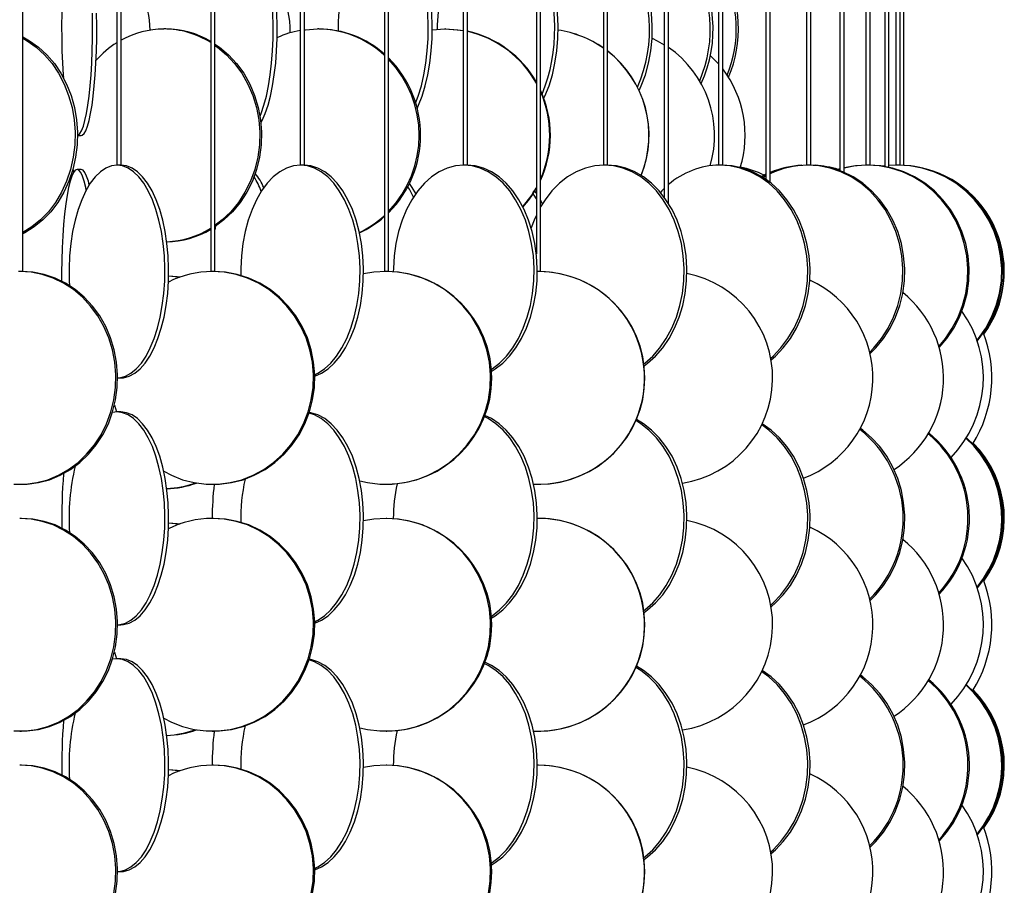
# Model space of a CAD drawing. Header units: millimetres. Extents: x 495 to 2657, y 518 to 2595.
# Tile 78 of 91: x 2518 to 2634, y 2048 to 2150. Entities that reach past the tile are written whole.
import ezdxf

# ---------------------------------------------------------------- set-up
doc = ezdxf.new("R2010")
doc.units = ezdxf.units.MM

msp = doc.modelspace()

# ---------------------------------------------------------------- linework, layer by layer
at = {"color": 7, "linetype": 'Continuous', "lineweight": 25}
for p, q in [((2518.51, 2120.05), (2518.51, 2574.8)), ((2529.56, 2574.8), (2529.56, 2132.55)), ((2530.06, 2132.55), (2530.06, 2574.8)), ((2540.6, 2574.8), (2540.6, 2120.05)), ((2541.1, 2120.05), (2541.1, 2574.8)), ((2551.1, 2574.8), (2551.1, 2132.55)), ((2551.6, 2132.55), (2551.6, 2574.8)), ((2561, 2574.8), (2561, 2120.05)), ((2561.5, 2120.05), (2561.5, 2574.8)), ((2570.26, 2574.8), (2570.26, 2132.55)), ((2570.76, 2132.55), (2570.76, 2574.8)), ((2578.86, 2574.8), (2578.86, 2122.14)), ((2579.36, 2120.05), (2579.36, 2574.8)), ((2586.74, 2574.8), (2586.74, 2132.55)), ((2587.24, 2132.55), (2587.24, 2574.8)), ((2593.89, 2574.8), (2593.89, 2128.78)), ((2594.39, 2128.04), (2594.39, 2574.8)), ((2600.26, 2574.8), (2600.26, 2132.55)), ((2600.76, 2132.55), (2600.76, 2574.8)), ((2605.84, 2574.8), (2605.84, 2130.87)), ((2606.34, 2130.5), (2606.34, 2574.8)), ((2610.6, 2574.8), (2610.6, 2132.55)), ((2611.1, 2132.55), (2611.1, 2574.8)), ((2614.52, 2574.8), (2614.52, 2131.9)), ((2615.02, 2131.7), (2615.02, 2574.8)), ((2617.59, 2574.8), (2617.59, 2132.55)), ((2618.09, 2132.55), (2618.09, 2574.8)), ((2619.79, 2574.8), (2619.79, 2132.39)), ((2620.29, 2132.29), (2620.29, 2574.8)), ((2621.11, 2574.8), (2621.11, 2132.55)), ((2621.61, 2132.55), (2621.61, 2574.8)), ((2622.05, 2132.53), (2622.05, 2574.8)), ((2535.32, 2148.55), (2535.1, 2148.55)), ((2553.3, 2148.55), (2553.16, 2148.55)), ((2568.17, 2148.55), (2568.09, 2148.55)), ((2524.94, 2136.05), (2525.39, 2136.05)), ((2529.59, 2132.55), (2529.56, 2132.55)), ((2530.06, 2132.55), (2529.59, 2132.55)), ((2551.14, 2132.55), (2551.1, 2132.55)), ((2551.6, 2132.55), (2551.14, 2132.55)), ((2570.33, 2132.55), (2570.26, 2132.55)), ((2570.76, 2132.55), (2570.33, 2132.55)), ((2586.83, 2132.55), (2586.74, 2132.55)), ((2587.24, 2132.55), (2586.83, 2132.55)), ((2600.37, 2132.55), (2600.26, 2132.55)), ((2600.76, 2132.55), (2600.37, 2132.55)), ((2610.74, 2132.55), (2610.6, 2132.55)), ((2611.1, 2132.55), (2610.74, 2132.55)), ((2616.11, 2132.43), (2615.02, 2132.22)), ((2617.76, 2132.55), (2617.59, 2132.55)), ((2618.09, 2132.55), (2617.76, 2132.55)), ((2619.79, 2132.45), (2619.6, 2132.43)), ((2621.31, 2132.55), (2620.29, 2132.5)), ((2621.31, 2132.55), (2621.11, 2132.55)), ((2621.61, 2132.55), (2621.31, 2132.55)), ((2621.55, 2132.55), (2621.55, 2132.55)), ((2524.24, 2131.2), (2524.14, 2131.22)), ((2525.39, 2132.05), (2524.9, 2132.05)), ((2605.84, 2131.48), (2605.3, 2131.23)), ((2605.84, 2131.44), (2605.34, 2131.2)), ((2614.52, 2132.1), (2614.21, 2132.01)), ((2614.52, 2132.1), (2614.22, 2132.01)), ((2614.52, 2132.07), (2614.27, 2131.99)), ((2578.86, 2129.26), (2578.69, 2129.5)), ((2579.59, 2128.02), (2579.36, 2128.45)), ((2541.16, 2125.37), (2541.1, 2124.94)), ((2518.15, 2120.05), (2518.01, 2120.05)), ((2518.51, 2120.05), (2518.15, 2120.05)), ((2540.78, 2120.05), (2540.6, 2120.05)), ((2541.1, 2120.05), (2540.78, 2120.05)), ((2561.2, 2120.05), (2561, 2120.05)), ((2561.5, 2120.05), (2561.2, 2120.05)), ((2579.09, 2120.05), (2578.97, 2120.05)), ((2579.09, 2120.05), (2578.97, 2120.05)), ((2579.36, 2120.05), (2579.09, 2120.05)), ((2529.67, 2107.55), (2530.03, 2107.55)), ((2529.59, 2103.55), (2529.06, 2103.49)), ((2529.29, 2104.33), (2529.51, 2103.55)), ((2530.03, 2103.55), (2529.59, 2103.55)), ((2518.15, 2095.05), (2518.36, 2095.05)), ((2540.78, 2095.05), (2540.93, 2095.05)), ((2561.2, 2095.05), (2561.29, 2095.05)), ((2579.09, 2095.05), (2579.12, 2095.05)), ((2518.36, 2091.05), (2518.15, 2091.05)), ((2540.93, 2091.05), (2540.78, 2091.05)), ((2561.29, 2091.05), (2561.2, 2091.05)), ((2579.09, 2091.05), (2578.97, 2091.05)), ((2579.12, 2091.05), (2579.09, 2091.05)), ((2529.67, 2078.55), (2530.03, 2078.55)), ((2529.59, 2074.55), (2529.06, 2074.49)), ((2529.29, 2075.33), (2529.51, 2074.55)), ((2530.03, 2074.55), (2529.59, 2074.55)), ((2518.15, 2066.05), (2518.36, 2066.05)), ((2540.78, 2066.05), (2540.93, 2066.05)), ((2561.2, 2066.05), (2561.29, 2066.05)), ((2579.09, 2066.05), (2579.12, 2066.05)), ((2518.36, 2062.05), (2518.15, 2062.05)), ((2540.93, 2062.05), (2540.78, 2062.05)), ((2561.29, 2062.05), (2561.2, 2062.05)), ((2579.09, 2062.05), (2578.97, 2062.05)), ((2579.12, 2062.05), (2579.09, 2062.05)), ((2529.67, 2049.55), (2530.03, 2049.55))]:
    msp.add_line(p, q, dxfattribs=at)
at = {"color": 7, "linetype": 'Continuous', "lineweight": 25, "flags": 128}
for points in [[(2524.9, 2161.05), (2524.68, 2160.96), (2524.47, 2160.7), (2524.26, 2160.27), (2524.07, 2159.67), (2523.88, 2158.92), (2523.71, 2158.02), (2523.56, 2156.99), (2523.42, 2155.84), (2523.31, 2154.58), (2523.21, 2153.25), (2523.15, 2151.84), (2523.1, 2150.39), (2523.08, 2148.92), (2523.09, 2147.44), (2523.12, 2145.97), (2523.18, 2144.55), (2523.26, 2143.17), (2523.28, 2142.84)], [(2546.4, 2138.29), (2546.53, 2138.61), (2546.85, 2139.58), (2547.14, 2140.67), (2547.39, 2141.88), (2547.59, 2143.17), (2547.75, 2144.55), (2547.86, 2145.97), (2547.93, 2147.44), (2547.94, 2148.92), (2547.9, 2150.39), (2547.81, 2151.84), (2547.68, 2153.25), (2547.49, 2154.58), (2547.27, 2155.84), (2547, 2156.99), (2546.69, 2158.02), (2546.35, 2158.92), (2545.99, 2159.67), (2545.68, 2160.15)], [(2546.5, 2137.5), (2546.65, 2137.79), (2547.01, 2138.61), (2547.33, 2139.58), (2547.62, 2140.67), (2547.87, 2141.88), (2548.07, 2143.17), (2548.23, 2144.55), (2548.34, 2145.97), (2548.41, 2147.44), (2548.42, 2148.92), (2548.38, 2150.39), (2548.29, 2151.84), (2548.16, 2153.25), (2547.97, 2154.58), (2547.75, 2155.84), (2547.48, 2156.99), (2547.17, 2158.02), (2546.83, 2158.92), (2546.47, 2159.67), (2546.08, 2160.27), (2545.83, 2160.55)], [(2564.67, 2139.85), (2564.98, 2140.67), (2565.35, 2141.88), (2565.65, 2143.17), (2565.89, 2144.55), (2566.05, 2145.97), (2566.15, 2147.44), (2566.16, 2148.92), (2566.11, 2150.39), (2565.98, 2151.84), (2565.78, 2153.25), (2565.51, 2154.58), (2565.17, 2155.84), (2564.78, 2156.99), (2564.33, 2158.02), (2563.83, 2158.92), (2563.76, 2159.02)], [(2564.85, 2139.22), (2565.01, 2139.58), (2565.43, 2140.67), (2565.8, 2141.88), (2566.1, 2143.17), (2566.34, 2144.55), (2566.51, 2145.97), (2566.6, 2147.44), (2566.62, 2148.92), (2566.56, 2150.39), (2566.43, 2151.84), (2566.23, 2153.25), (2565.96, 2154.58), (2565.63, 2155.84), (2565.23, 2156.99), (2564.78, 2158.02), (2564.28, 2158.92), (2563.95, 2159.4)], [(2590.94, 2141.3), (2591.19, 2141.88), (2591.67, 2143.17), (2592.04, 2144.55), (2592.3, 2145.97), (2592.45, 2147.44), (2592.48, 2148.92), (2592.39, 2150.39), (2592.19, 2151.84), (2591.87, 2153.25), (2591.45, 2154.58), (2590.92, 2155.84), (2590.3, 2156.99), (2589.77, 2157.78)], [(2579.75, 2140.4), (2579.87, 2140.67), (2580.35, 2141.88), (2580.74, 2143.17), (2581.05, 2144.55), (2581.26, 2145.97), (2581.38, 2147.44), (2581.41, 2148.92), (2581.34, 2150.39), (2581.17, 2151.84), (2580.91, 2153.25), (2580.55, 2154.58), (2580.12, 2155.84), (2579.6, 2156.99), (2579.36, 2157.45)], [(2524.94, 2136.05), (2525, 2136.07), (2525.22, 2136.25), (2525.43, 2136.59), (2525.63, 2137.11), (2525.82, 2137.79), (2526, 2138.61), (2526.16, 2139.58), (2526.3, 2140.67), (2526.43, 2141.88), (2526.53, 2143.17), (2526.61, 2144.55), (2526.67, 2145.97), (2526.7, 2147.44), (2526.71, 2148.92), (2526.69, 2150.39)], [(2525.39, 2136.05), (2525.5, 2136.07), (2525.71, 2136.25), (2525.92, 2136.59), (2526.12, 2137.11), (2526.31, 2137.79), (2526.49, 2138.61), (2526.65, 2139.58), (2526.8, 2140.67), (2526.92, 2141.88), (2527.03, 2143.17), (2527.11, 2144.55), (2527.16, 2145.97), (2527.2, 2147.44), (2527.2, 2148.92), (2527.18, 2150.39)], [(2551.6, 2148.44), (2551.74, 2148.46), (2553.16, 2148.55)], [(2566.62, 2148.46), (2566.63, 2148.46), (2568.09, 2148.55)], [(2568.09, 2148.55), (2569.55, 2148.46), (2570.26, 2148.35)], [(2568.17, 2148.55), (2569.63, 2148.46), (2570.26, 2148.37)], [(2518.51, 2147.62), (2519.32, 2147.17), (2520.37, 2146.42), (2521.35, 2145.52), (2522.23, 2144.49), (2523, 2143.34), (2523.66, 2142.08), (2524.18, 2140.75), (2524.58, 2139.34), (2524.83, 2137.89), (2524.94, 2136.42), (2524.9, 2134.94), (2524.72, 2133.47), (2524.4, 2132.05), (2523.94, 2130.67), (2523.34, 2129.38), (2522.63, 2128.17), (2521.8, 2127.08), (2520.87, 2126.11), (2519.85, 2125.29), (2518.76, 2124.61), (2518.51, 2124.48)], [(2518.51, 2147.47), (2519.04, 2147.17), (2520.09, 2146.42), (2521.07, 2145.52), (2521.95, 2144.49), (2522.72, 2143.34), (2523.38, 2142.08), (2523.9, 2140.75), (2524.3, 2139.34), (2524.55, 2137.89), (2524.66, 2136.42), (2524.62, 2134.94), (2524.44, 2133.47), (2524.12, 2132.05), (2523.66, 2130.67), (2523.06, 2129.38), (2522.35, 2128.17), (2521.52, 2127.08), (2520.59, 2126.11), (2519.57, 2125.29), (2518.51, 2124.62)], [(2592.45, 2147.47), (2593.07, 2147.17), (2593.89, 2146.7)], [(2541.1, 2146.77), (2541.61, 2146.42), (2542.67, 2145.52), (2543.63, 2144.49), (2544.47, 2143.34), (2545.18, 2142.08), (2545.75, 2140.75), (2546.18, 2139.34), (2546.46, 2137.89), (2546.58, 2136.42), (2546.54, 2134.94), (2546.34, 2133.47), (2545.99, 2132.05), (2545.49, 2130.67), (2544.84, 2129.38), (2544.06, 2128.17), (2543.16, 2127.08), (2542.15, 2126.11), (2541.16, 2125.37)], [(2541.1, 2146.62), (2541.39, 2146.42), (2542.45, 2145.52), (2543.41, 2144.49), (2544.25, 2143.34), (2544.96, 2142.08), (2545.54, 2140.75), (2545.97, 2139.34), (2546.24, 2137.89), (2546.36, 2136.42), (2546.32, 2134.94), (2546.12, 2133.47), (2545.77, 2132.05), (2545.27, 2130.67), (2544.62, 2129.38), (2543.85, 2128.17), (2542.95, 2127.08), (2541.93, 2126.11), (2541.1, 2125.47)], [(2599.3, 2145.45), (2600.24, 2144.49), (2600.26, 2144.46)], [(2529.59, 2132.55), (2528.92, 2132.46), (2528.26, 2132.2), (2527.63, 2131.77), (2527.02, 2131.17), (2526.44, 2130.42), (2525.91, 2129.52), (2525.44, 2128.49), (2525.02, 2127.34), (2524.66, 2126.08), (2524.37, 2124.75), (2524.16, 2123.34), (2524.02, 2121.89), (2523.96, 2120.42), (2523.98, 2118.94), (2524.01, 2118.38)], [(2529.67, 2107.55), (2529.92, 2107.57), (2530.58, 2107.75), (2531.23, 2108.09), (2531.85, 2108.61), (2532.45, 2109.29), (2533, 2110.11), (2533.5, 2111.08), (2533.95, 2112.17), (2534.34, 2113.38), (2534.66, 2114.67), (2534.91, 2116.05), (2535.09, 2117.47), (2535.19, 2118.94), (2535.21, 2120.42), (2535.15, 2121.89), (2535.01, 2123.34), (2534.8, 2124.75), (2534.51, 2126.08), (2534.15, 2127.34), (2533.74, 2128.49), (2533.26, 2129.52), (2532.73, 2130.42), (2532.15, 2131.17), (2531.54, 2131.77), (2530.91, 2132.2), (2530.25, 2132.46), (2529.59, 2132.55)], [(2530.03, 2107.55), (2530.36, 2107.57), (2531.03, 2107.75), (2531.67, 2108.09), (2532.3, 2108.61), (2532.89, 2109.29), (2533.44, 2110.11), (2533.95, 2111.08), (2534.4, 2112.17), (2534.79, 2113.38), (2535.11, 2114.67), (2535.36, 2116.05), (2535.54, 2117.47), (2535.63, 2118.94), (2535.65, 2120.42), (2535.59, 2121.89), (2535.46, 2123.34), (2535.24, 2124.75), (2534.96, 2126.08), (2534.6, 2127.34), (2534.18, 2128.49), (2533.7, 2129.52), (2533.17, 2130.42), (2532.6, 2131.17), (2531.99, 2131.77), (2531.35, 2132.2), (2530.7, 2132.46), (2530.03, 2132.55), (2530.03, 2132.55)], [(2551.14, 2132.55), (2550.31, 2132.46), (2549.5, 2132.2), (2548.7, 2131.77), (2547.94, 2131.17), (2547.23, 2130.42), (2546.57, 2129.52), (2545.97, 2128.49), (2545.45, 2127.34), (2545.01, 2126.08), (2544.65, 2124.75), (2544.38, 2123.34), (2544.21, 2121.89), (2544.14, 2120.42), (2544.14, 2119.58)], [(2552.82, 2107.91), (2553.19, 2108.09), (2553.97, 2108.61), (2554.7, 2109.29), (2555.39, 2110.11), (2556.02, 2111.08), (2556.58, 2112.17), (2557.07, 2113.38), (2557.47, 2114.67), (2557.78, 2116.05), (2558, 2117.47), (2558.12, 2118.94), (2558.14, 2120.42), (2558.07, 2121.89), (2557.9, 2123.34), (2557.63, 2124.75), (2557.28, 2126.08), (2556.83, 2127.34), (2556.31, 2128.49), (2555.71, 2129.52), (2555.05, 2130.42), (2554.34, 2131.17), (2553.58, 2131.77), (2552.79, 2132.2), (2551.97, 2132.46), (2551.14, 2132.55)], [(2552.82, 2107.75), (2553.6, 2108.09), (2554.38, 2108.61), (2555.12, 2109.29), (2555.81, 2110.11), (2556.43, 2111.08), (2557, 2112.17), (2557.48, 2113.38), (2557.88, 2114.67), (2558.19, 2116.05), (2558.41, 2117.47), (2558.53, 2118.94), (2558.56, 2120.42), (2558.48, 2121.89), (2558.31, 2123.34), (2558.05, 2124.75), (2557.69, 2126.08), (2557.25, 2127.34), (2556.72, 2128.49), (2556.13, 2129.52), (2555.47, 2130.42), (2554.75, 2131.17), (2553.99, 2131.77), (2553.2, 2132.2), (2552.38, 2132.46), (2551.56, 2132.55)], [(2570.33, 2132.55), (2569.35, 2132.46), (2568.38, 2132.2), (2567.45, 2131.77), (2566.55, 2131.17), (2565.71, 2130.42), (2564.93, 2129.52), (2564.22, 2128.49), (2563.61, 2127.34), (2563.08, 2126.08), (2562.66, 2124.75), (2562.35, 2123.34), (2562.15, 2121.89), (2562.06, 2120.42), (2562.05, 2120.02)], [(2573.54, 2108.53), (2573.66, 2108.61), (2574.53, 2109.29), (2575.35, 2110.11), (2576.09, 2111.08), (2576.75, 2112.17), (2577.32, 2113.38), (2577.79, 2114.67), (2578.16, 2116.05), (2578.42, 2117.47), (2578.57, 2118.94), (2578.6, 2120.42), (2578.51, 2121.89), (2578.31, 2123.34), (2577.99, 2124.75), (2577.57, 2126.08), (2577.05, 2127.34), (2576.43, 2128.49), (2575.73, 2129.52), (2574.95, 2130.42), (2574.1, 2131.17), (2573.21, 2131.77), (2572.27, 2132.2), (2571.31, 2132.46), (2570.33, 2132.55)], [(2573.56, 2108.32), (2574.04, 2108.61), (2574.91, 2109.29), (2575.72, 2110.11), (2576.46, 2111.08), (2577.13, 2112.17), (2577.7, 2113.38), (2578.17, 2114.67), (2578.54, 2116.05), (2578.8, 2117.47), (2578.94, 2118.94), (2578.97, 2120.42), (2578.88, 2121.89), (2578.68, 2123.34), (2578.37, 2124.75), (2577.95, 2126.08), (2577.42, 2127.34), (2576.81, 2128.49), (2576.1, 2129.52), (2575.32, 2130.42), (2574.48, 2131.17), (2573.58, 2131.77), (2572.64, 2132.2), (2571.68, 2132.46), (2570.7, 2132.55)], [(2586.83, 2132.55), (2585.72, 2132.46), (2584.62, 2132.2), (2583.55, 2131.77), (2582.53, 2131.17), (2581.57, 2130.42), (2580.69, 2129.52), (2579.89, 2128.49), (2579.36, 2127.64)], [(2591.49, 2109.2), (2591.61, 2109.29), (2592.53, 2110.11), (2593.38, 2111.08), (2594.13, 2112.17), (2594.78, 2113.38), (2595.32, 2114.67), (2595.73, 2116.05), (2596.03, 2117.47), (2596.19, 2118.94), (2596.23, 2120.42), (2596.13, 2121.89), (2595.9, 2123.34), (2595.54, 2124.75), (2595.06, 2126.08), (2594.47, 2127.34), (2593.77, 2128.49), (2592.97, 2129.52), (2592.08, 2130.42), (2591.12, 2131.17), (2590.1, 2131.77), (2589.04, 2132.2), (2587.94, 2132.46), (2586.83, 2132.55)], [(2591.52, 2108.98), (2591.94, 2109.29), (2592.86, 2110.11), (2593.71, 2111.08), (2594.46, 2112.17), (2595.11, 2113.38), (2595.65, 2114.67), (2596.06, 2116.05), (2596.36, 2117.47), (2596.52, 2118.94), (2596.56, 2120.42), (2596.46, 2121.89), (2596.23, 2123.34), (2595.87, 2124.75), (2595.39, 2126.08), (2594.8, 2127.34), (2594.09, 2128.49), (2593.3, 2129.52), (2592.41, 2130.42), (2591.45, 2131.17), (2590.43, 2131.77), (2589.37, 2132.2), (2588.27, 2132.46), (2587.16, 2132.55)], [(2606.4, 2109.88), (2606.67, 2110.11), (2607.6, 2111.08), (2608.43, 2112.17), (2609.15, 2113.38), (2609.74, 2114.67), (2610.2, 2116.05), (2610.53, 2117.47), (2610.71, 2118.94), (2610.75, 2120.42), (2610.64, 2121.89), (2610.38, 2123.34), (2609.99, 2124.75), (2609.46, 2126.08), (2608.8, 2127.34), (2608.03, 2128.49), (2607.15, 2129.52), (2606.17, 2130.42), (2605.11, 2131.17), (2603.99, 2131.77), (2602.81, 2132.2), (2601.6, 2132.46), (2600.37, 2132.55)], [(2606.44, 2109.67), (2606.95, 2110.11), (2607.88, 2111.08), (2608.71, 2112.17), (2609.43, 2113.38), (2610.02, 2114.67), (2610.48, 2116.05), (2610.81, 2117.47), (2610.99, 2118.94), (2611.03, 2120.42), (2610.92, 2121.89), (2610.66, 2123.34), (2610.27, 2124.75), (2609.74, 2126.08), (2609.08, 2127.34), (2608.31, 2128.49), (2607.43, 2129.52), (2606.45, 2130.42), (2605.39, 2131.17), (2604.26, 2131.77), (2603.09, 2132.2), (2601.88, 2132.46), (2600.65, 2132.55)], [(2618.03, 2110.57), (2618.53, 2111.08), (2619.42, 2112.17), (2620.2, 2113.38), (2620.84, 2114.67), (2621.33, 2116.05), (2621.68, 2117.47), (2621.88, 2118.94), (2621.92, 2120.42), (2621.8, 2121.89), (2621.53, 2123.34), (2621.1, 2124.75), (2620.53, 2126.08), (2619.83, 2127.34), (2618.99, 2128.49), (2618.04, 2129.52), (2616.99, 2130.42), (2615.85, 2131.17), (2614.63, 2131.77), (2613.37, 2132.2), (2612.06, 2132.46), (2610.74, 2132.55)], [(2618.07, 2110.4), (2618.75, 2111.08), (2619.65, 2112.17), (2620.42, 2113.38), (2621.06, 2114.67), (2621.56, 2116.05), (2621.91, 2117.47), (2622.1, 2118.94), (2622.14, 2120.42), (2622.02, 2121.89), (2621.75, 2123.34), (2621.33, 2124.75), (2620.76, 2126.08), (2620.05, 2127.34), (2619.21, 2128.49), (2618.26, 2129.52), (2617.21, 2130.42), (2616.07, 2131.17), (2614.86, 2131.77), (2613.59, 2132.2), (2612.28, 2132.46), (2610.96, 2132.55)], [(2617.76, 2132.55), (2616.36, 2132.46), (2615.02, 2132.21)], [(2616.54, 2132.48), (2616.35, 2132.46), (2615.02, 2132.23)], [(2626.15, 2111.26), (2626.92, 2112.17), (2627.74, 2113.38), (2628.42, 2114.67), (2628.94, 2116.05), (2629.31, 2117.47), (2629.52, 2118.94), (2629.56, 2120.42), (2629.43, 2121.89), (2629.15, 2123.34), (2628.7, 2124.75), (2628.1, 2126.08), (2627.35, 2127.34), (2626.47, 2128.49), (2625.46, 2129.52), (2624.35, 2130.42), (2623.15, 2131.17), (2621.87, 2131.77), (2620.53, 2132.2), (2619.15, 2132.46), (2617.76, 2132.55)], [(2626.19, 2111.13), (2627.09, 2112.17), (2627.9, 2113.38), (2628.58, 2114.67), (2629.11, 2116.05), (2629.47, 2117.47), (2629.68, 2118.94), (2629.72, 2120.42), (2629.6, 2121.89), (2629.31, 2123.34), (2628.86, 2124.75), (2628.26, 2126.08), (2627.51, 2127.34), (2626.63, 2128.49), (2625.63, 2129.52), (2624.52, 2130.42), (2623.31, 2131.17), (2622.03, 2131.77), (2620.69, 2132.2), (2619.32, 2132.46), (2617.92, 2132.55)], [(2619.6, 2132.43), (2619.33, 2132.46), (2619.13, 2132.48)], [(2630.64, 2111.97), (2630.81, 2112.17), (2631.66, 2113.38), (2632.36, 2114.67), (2632.9, 2116.05), (2633.28, 2117.47), (2633.5, 2118.94), (2633.54, 2120.42), (2633.41, 2121.89), (2633.11, 2123.34), (2632.65, 2124.75), (2632.02, 2126.08), (2631.25, 2127.34), (2630.34, 2128.49), (2629.3, 2129.52), (2628.15, 2130.42), (2626.9, 2131.17), (2625.57, 2131.77), (2624.18, 2132.2), (2622.76, 2132.46), (2621.31, 2132.55)], [(2630.67, 2111.88), (2630.91, 2112.17), (2631.76, 2113.38), (2632.46, 2114.67), (2633, 2116.05), (2633.38, 2117.47), (2633.6, 2118.94), (2633.64, 2120.42), (2633.51, 2121.89), (2633.21, 2123.34), (2632.75, 2124.75), (2632.13, 2126.08), (2631.35, 2127.34), (2630.44, 2128.49), (2629.4, 2129.52), (2628.25, 2130.42), (2627, 2131.17), (2625.67, 2131.77), (2624.29, 2132.2), (2622.86, 2132.46), (2621.41, 2132.55)], [(2524.9, 2132.05), (2524.68, 2131.96), (2524.47, 2131.7), (2524.26, 2131.27), (2524.07, 2130.67), (2523.88, 2129.92), (2523.71, 2129.02), (2523.56, 2127.99), (2523.42, 2126.84), (2523.31, 2125.58), (2523.21, 2124.25), (2523.15, 2122.84), (2523.1, 2121.39), (2523.08, 2119.92), (2523.08, 2118.91)], [(2524.51, 2131.77), (2524.43, 2132.05), (2524.41, 2132.09)], [(2525.97, 2129.62), (2525.91, 2129.92), (2525.72, 2130.67), (2525.53, 2131.27), (2525.32, 2131.7), (2525.11, 2131.96), (2524.9, 2132.05)], [(2526.33, 2130.24), (2526.22, 2130.67), (2526.02, 2131.27), (2525.82, 2131.7), (2525.6, 2131.96), (2525.39, 2132.05)], [(2605.84, 2131.29), (2605.63, 2131.17), (2605.51, 2131.1)], [(2564.69, 2129.2), (2564.28, 2129.92), (2563.95, 2130.4)], [(2578.86, 2128.6), (2578.6, 2129.02), (2578.49, 2129.19)], [(2593.89, 2129.81), (2593.6, 2129.52), (2593.44, 2129.35)], [(2578.86, 2126.68), (2578.59, 2126.08), (2578.25, 2125.17)], [(2517.48, 2095.07), (2518.82, 2095.07), (2520.15, 2095.25), (2521.45, 2095.59), (2522.71, 2096.11), (2523.9, 2096.79), (2525.01, 2097.61), (2526.02, 2098.58), (2526.93, 2099.67), (2527.71, 2100.88), (2528.36, 2102.17), (2528.86, 2103.55), (2529.21, 2104.97), (2529.41, 2106.44), (2529.45, 2107.92), (2529.33, 2109.39), (2529.05, 2110.84), (2528.63, 2112.25), (2528.05, 2113.58), (2527.33, 2114.84), (2526.49, 2115.99), (2525.53, 2117.02), (2524.47, 2117.92), (2523.31, 2118.67), (2522.09, 2119.27), (2520.81, 2119.7), (2519.49, 2119.96), (2518.15, 2120.05), (2518.15, 2120.05)], [(2518.36, 2095.05), (2519.03, 2095.07), (2520.36, 2095.25), (2521.67, 2095.59), (2522.92, 2096.11), (2524.11, 2096.79), (2525.22, 2097.61), (2526.24, 2098.58), (2527.14, 2099.67), (2527.92, 2100.88), (2528.57, 2102.17), (2529.07, 2103.55), (2529.42, 2104.97), (2529.62, 2106.44), (2529.66, 2107.92), (2529.54, 2109.39), (2529.27, 2110.84), (2528.84, 2112.25), (2528.26, 2113.58), (2527.55, 2114.84), (2526.7, 2115.99), (2525.74, 2117.02), (2524.68, 2117.92), (2523.53, 2118.67), (2522.3, 2119.27), (2521.02, 2119.7), (2519.7, 2119.96), (2518.36, 2120.05)], [(2535.08, 2096.58), (2535.98, 2096.11), (2537.3, 2095.59), (2538.67, 2095.25), (2540.07, 2095.07), (2541.48, 2095.07), (2542.88, 2095.25), (2544.25, 2095.59), (2545.57, 2096.11), (2546.82, 2096.79), (2547.99, 2097.61), (2549.06, 2098.58), (2550.01, 2099.67), (2550.83, 2100.88), (2551.51, 2102.17), (2552.04, 2103.55), (2552.41, 2104.97), (2552.62, 2106.44), (2552.66, 2107.92), (2552.54, 2109.39), (2552.25, 2110.84), (2551.8, 2112.25), (2551.19, 2113.58), (2550.44, 2114.84), (2549.55, 2115.99), (2548.54, 2117.02), (2547.42, 2117.92), (2546.21, 2118.67), (2544.92, 2119.27), (2543.57, 2119.7), (2542.18, 2119.96), (2540.78, 2120.05), (2540.78, 2120.05)], [(2540.93, 2095.05), (2541.64, 2095.07), (2543.03, 2095.25), (2544.4, 2095.59), (2545.72, 2096.11), (2546.98, 2096.79), (2548.15, 2097.61), (2549.21, 2098.58), (2550.17, 2099.67), (2550.99, 2100.88), (2551.67, 2102.17), (2552.2, 2103.55), (2552.57, 2104.97), (2552.78, 2106.44), (2552.82, 2107.92), (2552.69, 2109.39), (2552.4, 2110.84), (2551.95, 2112.25), (2551.35, 2113.58), (2550.59, 2114.84), (2549.71, 2115.99), (2548.69, 2117.02), (2547.57, 2117.92), (2546.36, 2118.67), (2545.07, 2119.27), (2543.72, 2119.7), (2542.34, 2119.96), (2540.93, 2120.05)], [(2558.11, 2095.45), (2559.03, 2095.25), (2560.47, 2095.07), (2561.93, 2095.07), (2563.38, 2095.25), (2564.79, 2095.59), (2566.16, 2096.11), (2567.45, 2096.79), (2568.66, 2097.61), (2569.76, 2098.58), (2570.74, 2099.67), (2571.59, 2100.88), (2572.3, 2102.17), (2572.84, 2103.55), (2573.23, 2104.97), (2573.44, 2106.44), (2573.48, 2107.92), (2573.36, 2109.39), (2573.06, 2110.84), (2572.59, 2112.25), (2571.96, 2113.58), (2571.19, 2114.84), (2570.27, 2115.99), (2569.22, 2117.02), (2568.07, 2117.92), (2566.81, 2118.67), (2565.48, 2119.27), (2564.09, 2119.7), (2562.66, 2119.96), (2561.2, 2120.05), (2561.2, 2120.05)], [(2561.2, 2120.05), (2559.75, 2119.96), (2558.56, 2119.76)], [(2535.65, 2119.54), (2536.65, 2119.46), (2537.01, 2119.41)], [(2535.65, 2119.53), (2536.43, 2119.46), (2536.94, 2119.38)], [(2529.67, 2078.55), (2529.92, 2078.57), (2530.58, 2078.75), (2531.23, 2079.09), (2531.85, 2079.61), (2532.45, 2080.29), (2533, 2081.11), (2533.5, 2082.08), (2533.95, 2083.17), (2534.34, 2084.38), (2534.66, 2085.67), (2534.91, 2087.05), (2535.09, 2088.47), (2535.19, 2089.94), (2535.21, 2091.42), (2535.15, 2092.89), (2535.01, 2094.34), (2534.8, 2095.75), (2534.51, 2097.08), (2534.15, 2098.34), (2533.74, 2099.49), (2533.26, 2100.52), (2532.73, 2101.42), (2532.15, 2102.17), (2531.54, 2102.77), (2530.91, 2103.2), (2530.25, 2103.46), (2529.59, 2103.55)], [(2530.03, 2078.55), (2530.36, 2078.57), (2531.03, 2078.75), (2531.67, 2079.09), (2532.3, 2079.61), (2532.89, 2080.29), (2533.44, 2081.11), (2533.95, 2082.08), (2534.4, 2083.17), (2534.79, 2084.38), (2535.11, 2085.67), (2535.36, 2087.05), (2535.54, 2088.47), (2535.63, 2089.94), (2535.65, 2091.42), (2535.59, 2092.89), (2535.46, 2094.34), (2535.24, 2095.75), (2534.96, 2097.08), (2534.6, 2098.34), (2534.18, 2099.49), (2533.7, 2100.52), (2533.17, 2101.42), (2532.6, 2102.17), (2531.99, 2102.77), (2531.35, 2103.2), (2530.7, 2103.46), (2530.03, 2103.55), (2530.03, 2103.55)], [(2552.82, 2078.91), (2553.19, 2079.09), (2553.97, 2079.61), (2554.7, 2080.29), (2555.39, 2081.11), (2556.02, 2082.08), (2556.58, 2083.17), (2557.07, 2084.38), (2557.47, 2085.67), (2557.78, 2087.05), (2558, 2088.47), (2558.12, 2089.94), (2558.14, 2091.42), (2558.07, 2092.89), (2557.9, 2094.34), (2557.63, 2095.75), (2557.28, 2097.08), (2556.83, 2098.34), (2556.31, 2099.49), (2555.71, 2100.52), (2555.05, 2101.42), (2554.34, 2102.17), (2553.58, 2102.77), (2552.79, 2103.2), (2552.15, 2103.42)], [(2552.82, 2078.75), (2553.6, 2079.09), (2554.38, 2079.61), (2555.12, 2080.29), (2555.81, 2081.11), (2556.43, 2082.08), (2557, 2083.17), (2557.48, 2084.38), (2557.88, 2085.67), (2558.19, 2087.05), (2558.41, 2088.47), (2558.53, 2089.94), (2558.56, 2091.42), (2558.48, 2092.89), (2558.31, 2094.34), (2558.05, 2095.75), (2557.69, 2097.08), (2557.25, 2098.34), (2556.72, 2099.49), (2556.13, 2100.52), (2555.47, 2101.42), (2554.75, 2102.17), (2553.99, 2102.77), (2553.2, 2103.2), (2552.38, 2103.46), (2552.18, 2103.5)], [(2573.54, 2079.53), (2573.66, 2079.61), (2574.53, 2080.29), (2575.35, 2081.11), (2576.09, 2082.08), (2576.75, 2083.17), (2577.32, 2084.38), (2577.79, 2085.67), (2578.16, 2087.05), (2578.42, 2088.47), (2578.57, 2089.94), (2578.6, 2091.42), (2578.51, 2092.89), (2578.31, 2094.34), (2577.99, 2095.75), (2577.57, 2097.08), (2577.05, 2098.34), (2576.43, 2099.49), (2575.73, 2100.52), (2574.95, 2101.42), (2574.1, 2102.17), (2573.21, 2102.77), (2572.74, 2103)], [(2573.56, 2079.32), (2574.04, 2079.61), (2574.91, 2080.29), (2575.72, 2081.11), (2576.46, 2082.08), (2577.13, 2083.17), (2577.7, 2084.38), (2578.17, 2085.67), (2578.54, 2087.05), (2578.8, 2088.47), (2578.94, 2089.94), (2578.97, 2091.42), (2578.88, 2092.89), (2578.68, 2094.34), (2578.37, 2095.75), (2577.95, 2097.08), (2577.42, 2098.34), (2576.81, 2099.49), (2576.1, 2100.52), (2575.32, 2101.42), (2574.48, 2102.17), (2573.58, 2102.77), (2572.79, 2103.14)], [(2591.49, 2080.2), (2591.61, 2080.29), (2592.53, 2081.11), (2593.38, 2082.08), (2594.13, 2083.17), (2594.78, 2084.38), (2595.32, 2085.67), (2595.73, 2087.05), (2596.03, 2088.47), (2596.19, 2089.94), (2596.23, 2091.42), (2596.13, 2092.89), (2595.9, 2094.34), (2595.54, 2095.75), (2595.06, 2097.08), (2594.47, 2098.34), (2593.77, 2099.49), (2592.97, 2100.52), (2592.08, 2101.42), (2591.12, 2102.17), (2590.55, 2102.53)], [(2591.52, 2079.98), (2591.94, 2080.29), (2592.86, 2081.11), (2593.71, 2082.08), (2594.46, 2083.17), (2595.11, 2084.38), (2595.65, 2085.67), (2596.06, 2087.05), (2596.36, 2088.47), (2596.52, 2089.94), (2596.56, 2091.42), (2596.46, 2092.89), (2596.23, 2094.34), (2595.87, 2095.75), (2595.39, 2097.08), (2594.8, 2098.34), (2594.09, 2099.49), (2593.3, 2100.52), (2592.41, 2101.42), (2591.45, 2102.17), (2590.61, 2102.67)], [(2606.4, 2080.88), (2606.67, 2081.11), (2607.6, 2082.08), (2608.43, 2083.17), (2609.15, 2084.38), (2609.74, 2085.67), (2610.2, 2087.05), (2610.53, 2088.47), (2610.71, 2089.94), (2610.75, 2091.42), (2610.64, 2092.89), (2610.38, 2094.34), (2609.99, 2095.75), (2609.46, 2097.08), (2608.8, 2098.34), (2608.03, 2099.49), (2607.15, 2100.52), (2606.17, 2101.42), (2605.34, 2102.02)], [(2606.44, 2080.67), (2606.95, 2081.11), (2607.88, 2082.08), (2608.71, 2083.17), (2609.43, 2084.38), (2610.02, 2085.67), (2610.48, 2087.05), (2610.81, 2088.47), (2610.99, 2089.94), (2611.03, 2091.42), (2610.92, 2092.89), (2610.66, 2094.34), (2610.27, 2095.75), (2609.74, 2097.08), (2609.08, 2098.34), (2608.31, 2099.49), (2607.43, 2100.52), (2606.45, 2101.42), (2605.4, 2102.16)], [(2618.07, 2081.4), (2618.75, 2082.08), (2619.65, 2083.17), (2620.42, 2084.38), (2621.06, 2085.67), (2621.56, 2087.05), (2621.91, 2088.47), (2622.1, 2089.94), (2622.14, 2091.42), (2622.02, 2092.89), (2621.75, 2094.34), (2621.33, 2095.75), (2620.76, 2097.08), (2620.05, 2098.34), (2619.21, 2099.49), (2618.26, 2100.52), (2617.21, 2101.42), (2616.93, 2101.62)], [(2517.48, 2066.07), (2518.82, 2066.07), (2520.15, 2066.25), (2521.45, 2066.59), (2522.71, 2067.11), (2523.9, 2067.79), (2525.01, 2068.61), (2526.02, 2069.58), (2526.93, 2070.67), (2527.71, 2071.88), (2528.36, 2073.17), (2528.86, 2074.55), (2529.21, 2075.97), (2529.41, 2077.44), (2529.45, 2078.92), (2529.33, 2080.39), (2529.05, 2081.84), (2528.63, 2083.25), (2528.05, 2084.58), (2527.33, 2085.84), (2526.49, 2086.99), (2525.53, 2088.02), (2524.47, 2088.92), (2523.31, 2089.67), (2522.09, 2090.27), (2520.81, 2090.7), (2519.49, 2090.96), (2518.15, 2091.05), (2518.15, 2091.05)], [(2518.36, 2066.05), (2519.03, 2066.07), (2520.36, 2066.25), (2521.67, 2066.59), (2522.92, 2067.11), (2524.11, 2067.79), (2525.22, 2068.61), (2526.24, 2069.58), (2527.14, 2070.67), (2527.92, 2071.88), (2528.57, 2073.17), (2529.07, 2074.55), (2529.42, 2075.97), (2529.62, 2077.44), (2529.66, 2078.92), (2529.54, 2080.39), (2529.27, 2081.84), (2528.84, 2083.25), (2528.26, 2084.58), (2527.55, 2085.84), (2526.7, 2086.99), (2525.74, 2088.02), (2524.68, 2088.92), (2523.53, 2089.67), (2522.3, 2090.27), (2521.02, 2090.7), (2519.7, 2090.96), (2518.36, 2091.05), (2518.36, 2091.05)], [(2535.08, 2067.58), (2535.98, 2067.11), (2537.3, 2066.59), (2538.67, 2066.25), (2540.07, 2066.07), (2541.48, 2066.07), (2542.88, 2066.25), (2544.25, 2066.59), (2545.57, 2067.11), (2546.82, 2067.79), (2547.99, 2068.61), (2549.06, 2069.58), (2550.01, 2070.67), (2550.83, 2071.88), (2551.51, 2073.17), (2552.04, 2074.55), (2552.41, 2075.97), (2552.62, 2077.44), (2552.66, 2078.92), (2552.54, 2080.39), (2552.25, 2081.84), (2551.8, 2083.25), (2551.19, 2084.58), (2550.44, 2085.84), (2549.55, 2086.99), (2548.54, 2088.02), (2547.42, 2088.92), (2546.21, 2089.67), (2544.92, 2090.27), (2543.57, 2090.7), (2542.18, 2090.96), (2540.78, 2091.05), (2540.78, 2091.05)], [(2540.93, 2066.05), (2541.64, 2066.07), (2543.03, 2066.25), (2544.4, 2066.59), (2545.72, 2067.11), (2546.98, 2067.79), (2548.15, 2068.61), (2549.21, 2069.58), (2550.17, 2070.67), (2550.99, 2071.88), (2551.67, 2073.17), (2552.2, 2074.55), (2552.57, 2075.97), (2552.78, 2077.44), (2552.82, 2078.92), (2552.69, 2080.39), (2552.4, 2081.84), (2551.95, 2083.25), (2551.35, 2084.58), (2550.59, 2085.84), (2549.71, 2086.99), (2548.69, 2088.02), (2547.57, 2088.92), (2546.36, 2089.67), (2545.07, 2090.27), (2543.72, 2090.7), (2542.34, 2090.96), (2540.93, 2091.05), (2540.93, 2091.05)], [(2558.11, 2066.45), (2559.03, 2066.25), (2560.47, 2066.07), (2561.93, 2066.07), (2563.38, 2066.25), (2564.79, 2066.59), (2566.16, 2067.11), (2567.45, 2067.79), (2568.66, 2068.61), (2569.76, 2069.58), (2570.74, 2070.67), (2571.59, 2071.88), (2572.3, 2073.17), (2572.84, 2074.55), (2573.23, 2075.97), (2573.44, 2077.44), (2573.48, 2078.92), (2573.36, 2080.39), (2573.06, 2081.84), (2572.59, 2083.25), (2571.96, 2084.58), (2571.19, 2085.84), (2570.27, 2086.99), (2569.22, 2088.02), (2568.07, 2088.92), (2566.81, 2089.67), (2565.48, 2090.27), (2564.09, 2090.7), (2562.66, 2090.96), (2561.2, 2091.05), (2561.2, 2091.05)], [(2561.2, 2091.05), (2559.75, 2090.96), (2558.56, 2090.76)], [(2535.65, 2090.54), (2536.65, 2090.46), (2537.01, 2090.41)], [(2535.65, 2090.53), (2536.43, 2090.46), (2536.94, 2090.38)], [(2529.67, 2049.55), (2529.92, 2049.57), (2530.58, 2049.75), (2531.23, 2050.09), (2531.85, 2050.61), (2532.45, 2051.29), (2533, 2052.11), (2533.5, 2053.08), (2533.95, 2054.17), (2534.34, 2055.38), (2534.66, 2056.67), (2534.91, 2058.05), (2535.09, 2059.47), (2535.19, 2060.94), (2535.21, 2062.42), (2535.15, 2063.89), (2535.01, 2065.34), (2534.8, 2066.75), (2534.51, 2068.08), (2534.15, 2069.34), (2533.74, 2070.49), (2533.26, 2071.52), (2532.73, 2072.42), (2532.15, 2073.17), (2531.54, 2073.77), (2530.91, 2074.2), (2530.25, 2074.46), (2529.59, 2074.55)], [(2530.03, 2049.55), (2530.36, 2049.57), (2531.03, 2049.75), (2531.67, 2050.09), (2532.3, 2050.61), (2532.89, 2051.29), (2533.44, 2052.11), (2533.95, 2053.08), (2534.4, 2054.17), (2534.79, 2055.38), (2535.11, 2056.67), (2535.36, 2058.05), (2535.54, 2059.47), (2535.63, 2060.94), (2535.65, 2062.42), (2535.59, 2063.89), (2535.46, 2065.34), (2535.24, 2066.75), (2534.96, 2068.08), (2534.6, 2069.34), (2534.18, 2070.49), (2533.7, 2071.52), (2533.17, 2072.42), (2532.6, 2073.17), (2531.99, 2073.77), (2531.35, 2074.2), (2530.7, 2074.46), (2530.03, 2074.55), (2530.03, 2074.55)], [(2552.82, 2049.75), (2553.6, 2050.09), (2554.38, 2050.61), (2555.12, 2051.29), (2555.81, 2052.11), (2556.43, 2053.08), (2557, 2054.17), (2557.48, 2055.38), (2557.88, 2056.67), (2558.19, 2058.05), (2558.41, 2059.47), (2558.53, 2060.94), (2558.56, 2062.42), (2558.48, 2063.89), (2558.31, 2065.34), (2558.05, 2066.75), (2557.69, 2068.08), (2557.25, 2069.34), (2556.72, 2070.49), (2556.13, 2071.52), (2555.47, 2072.42), (2554.75, 2073.17), (2553.99, 2073.77), (2553.2, 2074.2), (2552.38, 2074.46), (2552.18, 2074.5)], [(2552.82, 2049.91), (2553.19, 2050.09), (2553.97, 2050.61), (2554.7, 2051.29), (2555.39, 2052.11), (2556.02, 2053.08), (2556.58, 2054.17), (2557.07, 2055.38), (2557.47, 2056.67), (2557.78, 2058.05), (2558, 2059.47), (2558.12, 2060.94), (2558.14, 2062.42), (2558.07, 2063.89), (2557.9, 2065.34), (2557.63, 2066.75), (2557.28, 2068.08), (2556.83, 2069.34), (2556.31, 2070.49), (2555.71, 2071.52), (2555.05, 2072.42), (2554.34, 2073.17), (2553.58, 2073.77), (2552.79, 2074.2), (2552.15, 2074.42)], [(2573.54, 2050.53), (2573.66, 2050.61), (2574.53, 2051.29), (2575.35, 2052.11), (2576.09, 2053.08), (2576.75, 2054.17), (2577.32, 2055.38), (2577.79, 2056.67), (2578.16, 2058.05), (2578.42, 2059.47), (2578.57, 2060.94), (2578.6, 2062.42), (2578.51, 2063.89), (2578.31, 2065.34), (2577.99, 2066.75), (2577.57, 2068.08), (2577.05, 2069.34), (2576.43, 2070.49), (2575.73, 2071.52), (2574.95, 2072.42), (2574.1, 2073.17), (2573.21, 2073.77), (2572.74, 2074)], [(2573.56, 2050.32), (2574.04, 2050.61), (2574.91, 2051.29), (2575.72, 2052.11), (2576.46, 2053.08), (2577.13, 2054.17), (2577.7, 2055.38), (2578.17, 2056.67), (2578.54, 2058.05), (2578.8, 2059.47), (2578.94, 2060.94), (2578.97, 2062.42), (2578.88, 2063.89), (2578.68, 2065.34), (2578.37, 2066.75), (2577.95, 2068.08), (2577.42, 2069.34), (2576.81, 2070.49), (2576.1, 2071.52), (2575.32, 2072.42), (2574.48, 2073.17), (2573.58, 2073.77), (2572.79, 2074.14)], [(2591.49, 2051.2), (2591.61, 2051.29), (2592.53, 2052.11), (2593.38, 2053.08), (2594.13, 2054.17), (2594.78, 2055.38), (2595.32, 2056.67), (2595.73, 2058.05), (2596.03, 2059.47), (2596.19, 2060.94), (2596.23, 2062.42), (2596.13, 2063.89), (2595.9, 2065.34), (2595.54, 2066.75), (2595.06, 2068.08), (2594.47, 2069.34), (2593.77, 2070.49), (2592.97, 2071.52), (2592.08, 2072.42), (2591.12, 2073.17), (2590.55, 2073.53)], [(2591.52, 2050.98), (2591.94, 2051.29), (2592.86, 2052.11), (2593.71, 2053.08), (2594.46, 2054.17), (2595.11, 2055.38), (2595.65, 2056.67), (2596.06, 2058.05), (2596.36, 2059.47), (2596.52, 2060.94), (2596.56, 2062.42), (2596.46, 2063.89), (2596.23, 2065.34), (2595.87, 2066.75), (2595.39, 2068.08), (2594.8, 2069.34), (2594.09, 2070.49), (2593.3, 2071.52), (2592.41, 2072.42), (2591.45, 2073.17), (2590.61, 2073.67)], [(2606.4, 2051.88), (2606.67, 2052.11), (2607.6, 2053.08), (2608.43, 2054.17), (2609.15, 2055.38), (2609.74, 2056.67), (2610.2, 2058.05), (2610.53, 2059.47), (2610.71, 2060.94), (2610.75, 2062.42), (2610.64, 2063.89), (2610.38, 2065.34), (2609.99, 2066.75), (2609.46, 2068.08), (2608.8, 2069.34), (2608.03, 2070.49), (2607.15, 2071.52), (2606.17, 2072.42), (2605.34, 2073.02)], [(2606.44, 2051.67), (2606.95, 2052.11), (2607.88, 2053.08), (2608.71, 2054.17), (2609.43, 2055.38), (2610.02, 2056.67), (2610.48, 2058.05), (2610.81, 2059.47), (2610.99, 2060.94), (2611.03, 2062.42), (2610.92, 2063.89), (2610.66, 2065.34), (2610.27, 2066.75), (2609.74, 2068.08), (2609.08, 2069.34), (2608.31, 2070.49), (2607.43, 2071.52), (2606.45, 2072.42), (2605.4, 2073.16)], [(2618.07, 2052.4), (2618.75, 2053.08), (2619.65, 2054.17), (2620.42, 2055.38), (2621.06, 2056.67), (2621.56, 2058.05), (2621.91, 2059.47), (2622.1, 2060.94), (2622.14, 2062.42), (2622.02, 2063.89), (2621.75, 2065.34), (2621.33, 2066.75), (2620.76, 2068.08), (2620.05, 2069.34), (2619.21, 2070.49), (2618.26, 2071.52), (2617.21, 2072.42), (2616.93, 2072.62)], [(2529.21, 2046.97), (2529.41, 2048.44), (2529.45, 2049.92), (2529.33, 2051.39), (2529.05, 2052.84), (2528.63, 2054.25), (2528.05, 2055.58), (2527.33, 2056.84), (2526.49, 2057.99), (2525.53, 2059.02), (2524.47, 2059.92), (2523.31, 2060.67), (2522.09, 2061.27), (2520.81, 2061.7), (2519.49, 2061.96), (2518.15, 2062.05), (2518.15, 2062.05)], [(2529.42, 2046.97), (2529.62, 2048.44), (2529.66, 2049.92), (2529.54, 2051.39), (2529.27, 2052.84), (2528.84, 2054.25), (2528.26, 2055.58), (2527.55, 2056.84), (2526.7, 2057.99), (2525.74, 2059.02), (2524.68, 2059.92), (2523.53, 2060.67), (2522.3, 2061.27), (2521.02, 2061.7), (2519.7, 2061.96), (2518.36, 2062.05), (2518.36, 2062.05)], [(2552.41, 2046.97), (2552.62, 2048.44), (2552.66, 2049.92), (2552.54, 2051.39), (2552.25, 2052.84), (2551.8, 2054.25), (2551.19, 2055.58), (2550.44, 2056.84), (2549.55, 2057.99), (2548.54, 2059.02), (2547.42, 2059.92), (2546.21, 2060.67), (2544.92, 2061.27), (2543.57, 2061.7), (2542.18, 2061.96), (2540.78, 2062.05), (2540.78, 2062.05)], [(2552.57, 2046.97), (2552.78, 2048.44), (2552.82, 2049.92), (2552.69, 2051.39), (2552.4, 2052.84), (2551.95, 2054.25), (2551.35, 2055.58), (2550.59, 2056.84), (2549.71, 2057.99), (2548.69, 2059.02), (2547.57, 2059.92), (2546.36, 2060.67), (2545.07, 2061.27), (2543.72, 2061.7), (2542.34, 2061.96), (2540.93, 2062.05), (2540.93, 2062.05)], [(2561.2, 2062.05), (2559.75, 2061.96), (2558.56, 2061.76)], [(2573.23, 2046.97), (2573.44, 2048.44), (2573.48, 2049.92), (2573.36, 2051.39), (2573.06, 2052.84), (2572.59, 2054.25), (2571.96, 2055.58), (2571.19, 2056.84), (2570.27, 2057.99), (2569.22, 2059.02), (2568.07, 2059.92), (2566.81, 2060.67), (2565.48, 2061.27), (2564.09, 2061.7), (2562.66, 2061.96), (2561.2, 2062.05), (2561.2, 2062.05)], [(2535.65, 2061.54), (2536.65, 2061.46), (2537.01, 2061.41)], [(2535.65, 2061.53), (2536.43, 2061.46), (2536.94, 2061.38)]]:
    msp.add_lwpolyline(points, dxfattribs=at)
at = {"color": 7, "linetype": 'Continuous', "lineweight": 25}
for centre, radius, start, end in [((2560.43, 2148.53), 20.59, 338.2446, 23.1772), ((2575.03, 2148.49), 17.13, 336.6379, 31.8204), ((2583.91, 2148.52), 15.39, 336.7584, 33.0507), ((2584.28, 2148.51), 15.35, 335.4145, 34.1062), ((2588.33, 2148.54), 14.28, 336.6295, 29.4651), ((2588.03, 2148.54), 14.32, 337.7401, 27.2189), ((2536.3, 2148.07), 13.65, 0.0785, 22.8941), ((2520.6, 2148.06), 12.88, 1.6067, 21.9672), ((2583.88, 2148.58), 28.31, 171.3332, 180.5219), ((2589.17, 2148.58), 21.95, 169.5452, 180.1543), ((2535.12, 2138.17), 10.37, 90.1412, 119.2296), ((2535.05, 2138.09), 10.46, 57.9458, 89.7554), ((2535.27, 2138.11), 10.44, 59.3041, 89.7707), ((2553.1, 2136.88), 11.67, 47.4162, 89.7245), ((2553.27, 2136.92), 11.62, 48.3033, 89.8113), ((2553.18, 2137.02), 11.54, 100.411, 114.2575), ((2568.12, 2136.2), 12.36, 29.6466, 77.6393), ((2568.04, 2136.2), 12.36, 28.9194, 77.2667), ((2579.59, 2136.05), 12.5, 55.1157, 81.6405), ((2579.6, 2136.05), 12.5, 55.1432, 81.6633), ((2535.67, 2137.22), 11.47, 122.1887, 138.1502), ((2587.24, 2136.05), 12.56, 343.4875, 55.303), ((2552.37, 2136.05), 12.88, 315.1208, 44.8792), ((2579.59, 2136.05), 12.5, 337.9168, 52.2707), ((2579.6, 2136.05), 12.5, 337.9046, 52.2992), ((2552.21, 2136.05), 12.89, 316.0877, 43.9123), ((2590.49, 2136.05), 12.9, 342.98, 37.2174), ((2567.88, 2136.05), 12.64, 335.2299, 24.7701), ((2567.8, 2136.05), 12.64, 336.0853, 23.9147), ((2600.5, 2123.24), 9.31, 90.7826, 131.0587), ((2600.56, 2121.03), 11.52, 63.9512, 78.5694), ((2610.76, 2122.34), 10.2, 90.1237, 115.6706), ((2610.81, 2120.41), 12.14, 93.5186, 111.6045), ((2610.9, 2120.4), 12.15, 98.1569, 112.0494), ((2610.89, 2120.42), 12.13, 73.5095, 86.4874), ((2621.34, 2120.05), 12.51, 323.9067, 81.8214), ((2539.47, 2126.96), 7.5, 19.5642, 34.055), ((2541.62, 2127.84), 5.61, 21.6573, 41.4532), ((2621.29, 2120.05), 12.51, 324.1263, 71.6964), ((2555.41, 2124.64), 9.93, 24.8028, 32.7924), ((2567.93, 2135.99), 12.5, 318.2713, 330.9589), ((2568.01, 2135.99), 12.49, 317.9293, 330.2353), ((2552.97, 2135.4), 11.9, 295.3753, 312.4492), ((2553.14, 2135.37), 11.85, 294.627, 311.5164), ((2535.06, 2133.96), 10.41, 272.0118, 302.1312), ((2535.29, 2133.94), 10.39, 270.7948, 300.7749), ((2540.79, 2108.63), 11.42, 90.058, 116.8541), ((2561.13, 2107.55), 12.5, 270.7702, 89.2298), ((2579.08, 2107.55), 12.5, 267.5155, 89.9303), ((2579.11, 2107.55), 12.5, 270.0718, 89.9282), ((2594.12, 2107.55), 12.5, 278.7641, 78.7719), ((2605.83, 2107.55), 12.58, 290.6045, 65.7687), ((2613.85, 2107.56), 12.86, 303.1932, 51.1177), ((2617.94, 2107.57), 13.45, 315.8877, 35.6058), ((2617.88, 2107.57), 14.5, 327.6782, 21.2404), ((2608.66, 2091.02), 13.31, 314.7256, 51.9529), ((2616.81, 2091.04), 12.94, 316.4642, 50.883), ((2616.64, 2091.04), 12.94, 317.2948, 50.2223), ((2620.87, 2091.04), 12.68, 320.4243, 47.8506), ((2620.98, 2091.04), 12.68, 319.9049, 48.2563), ((2621.32, 2091.05), 12.53, 323.9673, 44.939), ((2621.28, 2091.05), 12.53, 324.1679, 44.7852), ((2549.97, 2091.07), 26.02, 166.4029, 183.7298), ((2602.23, 2090.62), 79.14, 175.8872, 180.5158), ((2565.64, 2091.07), 21.51, 167.6589, 181.3004), ((2535.09, 2104.83), 10.28, 271.9229, 290.9632), ((2535.3, 2104.82), 10.27, 270.7077, 290.5635), ((2581.47, 2090.63), 40.71, 173.7718, 179.4136), ((2580.45, 2091.07), 18.4, 167.3195, 180.1447), ((2540.79, 2079.63), 11.42, 90.058, 116.8541), ((2561.13, 2078.55), 12.5, 270.7702, 89.2298), ((2579.08, 2078.55), 12.5, 267.5155, 89.9303), ((2579.11, 2078.55), 12.5, 270.0718, 89.9282), ((2594.12, 2078.55), 12.5, 278.7641, 78.7719), ((2605.83, 2078.55), 12.58, 290.6045, 65.7687), ((2613.85, 2078.56), 12.86, 303.1932, 51.1177), ((2617.94, 2078.57), 13.45, 315.8877, 35.6058), ((2617.88, 2078.57), 14.5, 327.6782, 21.2404), ((2608.66, 2062.02), 13.31, 314.7256, 51.9529), ((2616.64, 2062.04), 12.94, 317.2948, 50.2223), ((2616.81, 2062.04), 12.94, 316.4642, 50.883), ((2620.87, 2062.04), 12.68, 320.4243, 47.8506), ((2620.98, 2062.04), 12.68, 319.9049, 48.2563), ((2621.28, 2062.05), 12.53, 324.1679, 44.7852), ((2621.32, 2062.05), 12.53, 323.9673, 44.939), ((2549.97, 2062.07), 26.02, 166.4029, 183.7298), ((2602.23, 2061.62), 79.14, 175.8872, 180.5158), ((2565.64, 2062.07), 21.51, 167.6589, 181.3004), ((2535.09, 2075.83), 10.28, 271.9229, 290.9632), ((2535.3, 2075.82), 10.27, 270.7077, 290.5635), ((2581.47, 2061.63), 40.71, 173.7718, 179.4136), ((2580.45, 2062.07), 18.4, 167.3195, 180.1447), ((2540.79, 2050.63), 11.42, 90.058, 116.8541), ((2561.13, 2049.55), 12.5, 270.7702, 89.2298), ((2579.08, 2049.55), 12.5, 267.5155, 89.9303), ((2579.11, 2049.55), 12.5, 270.0718, 89.9282), ((2594.12, 2049.55), 12.5, 278.7641, 78.7719), ((2605.83, 2049.55), 12.58, 290.6045, 65.7687), ((2613.85, 2049.56), 12.86, 303.1932, 51.1177), ((2617.94, 2049.57), 13.45, 315.8877, 35.6058), ((2617.88, 2049.57), 14.5, 327.6782, 21.2404)]:
    msp.add_arc(centre, radius, start, end, dxfattribs=at)

doc.saveas('drawing.dxf')
